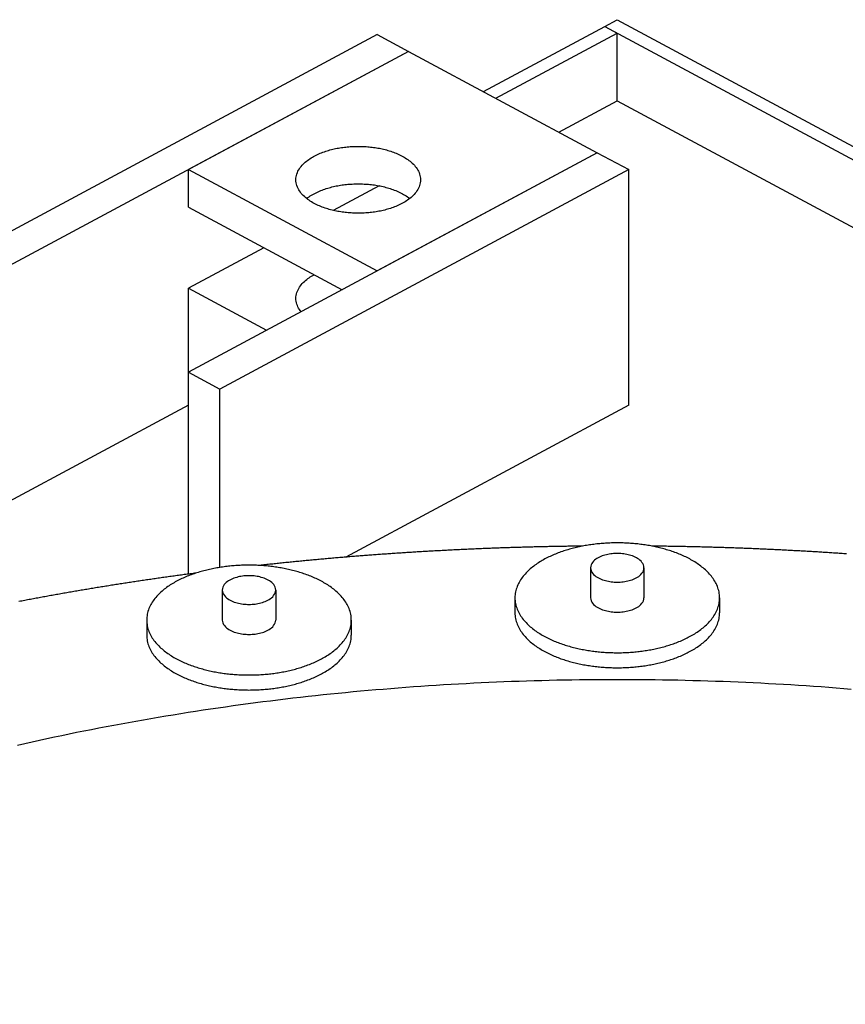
# Model space of a CAD drawing. Header units: millimetres. Extents: x 0 to 841, y 0 to 594.
# Tile 29 of 34: x 287 to 354, y 382 to 463. Entities that reach past the tile are written whole.
import ezdxf

# ---------------------------------------------------------------- set-up
doc = ezdxf.new("R2010")
doc.units = ezdxf.units.MM
doc.layers.add('FINA', color=7, linetype='CONTINUOUS', lineweight=25)

msp = doc.modelspace()

# ---------------------------------------------------------------- linework, layer by layer
at = {"layer": 'FINA'}
for points in [[(334.469, 462.013), (335.5, 462.567)], [(335.5, 462.567), (599.5, 320.827)], [(324.525, 456.674), (334.469, 462.013)], [(334.469, 462.013), (598.469, 320.273)], [(334.469, 462.013), (335.5, 461.46)], [(315.816, 461.35), (282.301, 443.356)], [(315.816, 461.35), (318.394, 459.966)], [(325.556, 456.121), (335.5, 461.46)], [(335.5, 455.923), (335.5, 461.46)], [(318.394, 459.966), (284.879, 441.971)], [(318.394, 459.966), (300.347, 450.276)], [(318.394, 459.966), (333.863, 451.661)], [(330.712, 453.352), (335.5, 455.923)], [(335.5, 455.923), (383.398, 430.207)], [(309.165, 449.446), (309.17, 449.566), (309.184, 449.685), (309.208, 449.803), (309.241, 449.918), (309.282, 450.031), (309.331, 450.14), (309.387, 450.246), (309.45, 450.349), (309.518, 450.448), (309.591, 450.543), (309.669, 450.634), (309.752, 450.722), (309.837, 450.805), (309.926, 450.886), (310.018, 450.963), (310.113, 451.037), (310.21, 451.108), (310.309, 451.175), (310.41, 451.24), (310.513, 451.302), (310.618, 451.361), (310.724, 451.417), (310.831, 451.471), (310.939, 451.523), (311.049, 451.572), (311.159, 451.619), (311.271, 451.664), (311.383, 451.706), (311.496, 451.747), (311.61, 451.785), (311.724, 451.821), (311.839, 451.856), (311.954, 451.888), (312.071, 451.919), (312.187, 451.948), (312.304, 451.975), (312.421, 452.001), (312.539, 452.024), (312.657, 452.046), (312.775, 452.066), (312.894, 452.085), (313.013, 452.102), (313.132, 452.118), (313.251, 452.131), (313.37, 452.144), (313.49, 452.154), (313.61, 452.164), (313.729, 452.171), (313.849, 452.177), (313.969, 452.182), (314.089, 452.185), (314.209, 452.186), (314.329, 452.186), (314.449, 452.185), (314.569, 452.182), (314.689, 452.177), (314.809, 452.171), (314.929, 452.164), (315.049, 452.154), (315.168, 452.144), (315.288, 452.131), (315.407, 452.118), (315.526, 452.102), (315.645, 452.085), (315.763, 452.066), (315.882, 452.046), (316, 452.024), (316.117, 452.001), (316.235, 451.975), (316.352, 451.948), (316.468, 451.919), (316.584, 451.888), (316.7, 451.856), (316.815, 451.821), (316.929, 451.785), (317.043, 451.747), (317.156, 451.706), (317.268, 451.664), (317.38, 451.619), (317.49, 451.572), (317.6, 451.523), (317.708, 451.471), (317.815, 451.417), (317.921, 451.361), (318.025, 451.302), (318.128, 451.24), (318.229, 451.175), (318.329, 451.108), (318.426, 451.037), (318.52, 450.963), (318.612, 450.886), (318.701, 450.805), (318.787, 450.722), (318.869, 450.634), (318.947, 450.543), (319.021, 450.448), (319.089, 450.349), (319.151, 450.246), (319.207, 450.14), (319.256, 450.031), (319.297, 449.918), (319.33, 449.803), (319.354, 449.685), (319.369, 449.566), (319.374, 449.446)], [(333.863, 451.661), (300.347, 433.666)], [(333.863, 451.661), (315.816, 441.971)], [(333.863, 451.661), (336.441, 450.276)], [(300.347, 447.201), (300.347, 450.276)], [(300.347, 450.276), (315.816, 441.971)], [(336.441, 450.276), (302.926, 432.282)], [(336.441, 430.959), (336.441, 450.276)], [(310.66, 447.508), (310.553, 447.567), (310.447, 447.629), (310.344, 447.694), (310.242, 447.762), (310.142, 447.833), (310.045, 447.907), (309.951, 447.985), (309.859, 448.066), (309.771, 448.151), (309.686, 448.239), (309.606, 448.332), (309.53, 448.428), (309.46, 448.528), (309.395, 448.632), (309.338, 448.739), (309.287, 448.851), (309.244, 448.965), (309.21, 449.083), (309.185, 449.202), (309.17, 449.324), (309.165, 449.446)], [(310.044, 447.908), (310.14, 447.981), (310.239, 448.052), (310.339, 448.119), (310.441, 448.183), (310.545, 448.244), (310.651, 448.303), (310.758, 448.359), (310.866, 448.413), (310.975, 448.464), (311.086, 448.512), (311.197, 448.559), (311.31, 448.603), (311.423, 448.645), (311.537, 448.685), (311.652, 448.723), (311.767, 448.759), (311.883, 448.793), (311.999, 448.825), (312.116, 448.855), (312.234, 448.883), (312.351, 448.91), (312.47, 448.935), (312.588, 448.958), (312.707, 448.979), (312.826, 448.999), (312.945, 449.017), (313.065, 449.033), (313.185, 449.048), (313.305, 449.061), (313.425, 449.073), (313.546, 449.083), (313.666, 449.091), (313.787, 449.098), (313.907, 449.104), (314.028, 449.107), (314.149, 449.11), (314.269, 449.111), (314.39, 449.11), (314.511, 449.107), (314.632, 449.104), (314.752, 449.098), (314.873, 449.091), (314.993, 449.083), (315.114, 449.073), (315.234, 449.061), (315.354, 449.048), (315.474, 449.033), (315.593, 449.017), (315.713, 448.999), (315.832, 448.979), (315.951, 448.958), (316.069, 448.935), (316.187, 448.91), (316.305, 448.883), (316.423, 448.855), (316.539, 448.825), (316.656, 448.793), (316.772, 448.759), (316.887, 448.723), (317.002, 448.685), (317.116, 448.645), (317.229, 448.603), (317.341, 448.559), (317.453, 448.512), (317.563, 448.464), (317.673, 448.413), (317.781, 448.359), (317.888, 448.303), (317.993, 448.244), (318.097, 448.183), (318.2, 448.119), (318.3, 448.052), (318.398, 447.981), (318.494, 447.908)], [(319.374, 449.446), (319.369, 449.325), (319.354, 449.205), (319.33, 449.087), (319.296, 448.971), (319.255, 448.857), (319.205, 448.747), (319.148, 448.64), (319.085, 448.537), (319.016, 448.438), (318.942, 448.343), (318.863, 448.251), (318.78, 448.163), (318.693, 448.079), (318.603, 447.998), (318.51, 447.921), (318.415, 447.847), (318.317, 447.776), (318.216, 447.708), (318.114, 447.643), (318.01, 447.582), (317.905, 447.522), (317.798, 447.466), (317.69, 447.412), (317.581, 447.36), (317.47, 447.311), (317.359, 447.264), (317.246, 447.22), (317.133, 447.177), (317.019, 447.137), (316.904, 447.099), (316.789, 447.063), (316.673, 447.028), (316.557, 446.996), (316.44, 446.965), (316.322, 446.937), (316.204, 446.91), (316.086, 446.885), (315.967, 446.862), (315.848, 446.84), (315.729, 446.82), (315.61, 446.802), (315.49, 446.785), (315.37, 446.77), (315.25, 446.756), (315.129, 446.745), (315.009, 446.734), (314.888, 446.726), (314.768, 446.719), (314.647, 446.713), (314.526, 446.709), (314.405, 446.706), (314.284, 446.705), (314.163, 446.706), (314.043, 446.708), (313.922, 446.712), (313.801, 446.717), (313.68, 446.724), (313.56, 446.732), (313.439, 446.742), (313.319, 446.753), (313.198, 446.766), (313.078, 446.781), (312.959, 446.797), (312.839, 446.815), (312.72, 446.835), (312.601, 446.856), (312.482, 446.879), (312.364, 446.904), (312.246, 446.93), (312.128, 446.958), (312.011, 446.988), (311.894, 447.02), (311.778, 447.054), (311.663, 447.09), (311.548, 447.127), (311.434, 447.167), (311.32, 447.209), (311.208, 447.253), (311.096, 447.299), (310.985, 447.348), (310.876, 447.399), (310.767, 447.452), (310.66, 447.508)], [(315.984, 448.951), (312.227, 446.934)], [(300.347, 447.201), (312.952, 440.433)], [(306.535, 443.878), (300.347, 440.556)], [(309.165, 439.726), (309.17, 439.848), (309.185, 439.969), (309.21, 440.089), (309.244, 440.207), (309.287, 440.321), (309.338, 440.433), (309.395, 440.54), (309.46, 440.644), (309.53, 440.744), (309.606, 440.84), (309.686, 440.933), (309.771, 441.021), (309.859, 441.106), (309.951, 441.187), (310.045, 441.264), (310.142, 441.339), (310.242, 441.41), (310.344, 441.478), (310.447, 441.543), (310.553, 441.605), (310.66, 441.664)], [(300.347, 433.666), (300.347, 440.556)], [(300.347, 440.556), (306.764, 437.111)], [(309.591, 438.629), (309.518, 438.724), (309.45, 438.823), (309.387, 438.926), (309.331, 439.032), (309.282, 439.141), (309.241, 439.254), (309.208, 439.369), (309.184, 439.487), (309.17, 439.606), (309.165, 439.726)], [(300.347, 417.121), (300.347, 433.666)], [(300.347, 433.666), (302.926, 432.282)], [(302.926, 417.668), (302.926, 432.282)], [(300.347, 430.959), (284.879, 422.654)], [(336.441, 430.959), (313.26, 418.514)], [(332.658, 419.415), (332.538, 419.413), (332.418, 419.412), (332.298, 419.411), (332.178, 419.409), (332.058, 419.408), (331.937, 419.406), (331.817, 419.404), (331.697, 419.403), (331.577, 419.401), (331.457, 419.399), (331.337, 419.397), (331.217, 419.396), (331.097, 419.394), (330.977, 419.392), (330.857, 419.39), (330.737, 419.388), (330.617, 419.385), (330.497, 419.383), (330.377, 419.381), (330.257, 419.379), (330.137, 419.376), (330.017, 419.374), (329.897, 419.372), (329.777, 419.369), (329.657, 419.367), (329.537, 419.364), (329.417, 419.361), (329.297, 419.359), (329.177, 419.356), (329.057, 419.353), (328.937, 419.35), (328.817, 419.347), (328.697, 419.344), (328.577, 419.341), (328.457, 419.338), (328.337, 419.335), (328.217, 419.332), (328.097, 419.328), (327.977, 419.325), (327.857, 419.322), (327.737, 419.318), (327.617, 419.315), (327.497, 419.311), (327.377, 419.308), (327.257, 419.304), (327.137, 419.301), (327.017, 419.297), (326.897, 419.293), (326.777, 419.289), (326.657, 419.285), (326.537, 419.281), (326.417, 419.277), (326.297, 419.273), (326.177, 419.269), (326.057, 419.265), (325.937, 419.261), (325.817, 419.257), (325.697, 419.252), (325.577, 419.248), (325.457, 419.244), (325.337, 419.239), (325.217, 419.235), (325.097, 419.23), (324.977, 419.225), (324.857, 419.221), (324.737, 419.216), (324.617, 419.211), (324.497, 419.206), (324.377, 419.201), (324.257, 419.196), (324.137, 419.191), (324.017, 419.186), (323.898, 419.181), (323.778, 419.176), (323.658, 419.171), (323.538, 419.166), (323.418, 419.16), (323.298, 419.155), (323.178, 419.149), (323.058, 419.144), (322.938, 419.138), (322.818, 419.133), (322.698, 419.127), (322.578, 419.121), (322.458, 419.116), (322.338, 419.11), (322.219, 419.104), (322.099, 419.098), (321.979, 419.092), (321.859, 419.086), (321.739, 419.08), (321.619, 419.074), (321.499, 419.068), (321.379, 419.061), (321.259, 419.055), (321.14, 419.049), (321.02, 419.042), (320.9, 419.036), (320.78, 419.03), (320.66, 419.023), (320.54, 419.016), (320.42, 419.01), (320.3, 419.003), (320.181, 418.996), (320.061, 418.989), (319.941, 418.982), (319.821, 418.976), (319.701, 418.969), (319.581, 418.962), (319.461, 418.954), (319.342, 418.947), (319.222, 418.94), (319.102, 418.933), (318.982, 418.926), (318.862, 418.918), (318.742, 418.911), (318.623, 418.903), (318.503, 418.896), (318.383, 418.888), (318.263, 418.881), (318.143, 418.873), (318.024, 418.865), (317.904, 418.857), (317.784, 418.85), (317.664, 418.842), (317.544, 418.834), (317.425, 418.826), (317.305, 418.818), (317.185, 418.809), (317.065, 418.801), (316.946, 418.793), (316.826, 418.785), (316.706, 418.777), (316.586, 418.768), (316.467, 418.76), (316.347, 418.751), (316.227, 418.743), (316.107, 418.734), (315.988, 418.725), (315.868, 418.717), (315.748, 418.708), (315.628, 418.699), (315.509, 418.69), (315.389, 418.681), (315.269, 418.672), (315.149, 418.663), (315.03, 418.654), (314.91, 418.645), (314.79, 418.636), (314.671, 418.627), (314.551, 418.617), (314.431, 418.608), (314.312, 418.599), (314.192, 418.589), (314.072, 418.58), (313.953, 418.57), (313.833, 418.56), (313.713, 418.551), (313.594, 418.541), (313.474, 418.531), (313.354, 418.521), (313.235, 418.511), (313.115, 418.502), (312.995, 418.492), (312.876, 418.481), (312.756, 418.471), (312.637, 418.461), (312.517, 418.451), (312.397, 418.441), (312.278, 418.43), (312.158, 418.42), (312.039, 418.41), (311.919, 418.399), (311.799, 418.389), (311.68, 418.378), (311.56, 418.367), (311.441, 418.357), (311.321, 418.346), (311.201, 418.335), (311.082, 418.324), (310.962, 418.313), (310.843, 418.302), (310.723, 418.291), (310.604, 418.28), (310.484, 418.269), (310.365, 418.258), (310.245, 418.246), (310.126, 418.235), (310.006, 418.224), (309.887, 418.212), (309.767, 418.201), (309.648, 418.189), (309.528, 418.178), (309.409, 418.166), (309.289, 418.154), (309.17, 418.143), (309.05, 418.131), (308.931, 418.119), (308.811, 418.107), (308.692, 418.095), (308.572, 418.083), (308.453, 418.071), (308.334, 418.059), (308.214, 418.047), (308.095, 418.035), (307.975, 418.022), (307.856, 418.01), (307.736, 417.997), (307.617, 417.985), (307.498, 417.972), (307.378, 417.96), (307.259, 417.947), (307.139, 417.935), (307.02, 417.922), (306.901, 417.909), (306.781, 417.896), (306.662, 417.883), (306.543, 417.87), (306.423, 417.857), (306.304, 417.844), (306.185, 417.831)], [(343.886, 415.179), (343.883, 415.299), (343.874, 415.419), (343.859, 415.539), (343.838, 415.657), (343.812, 415.775), (343.78, 415.891), (343.743, 416.005), (343.701, 416.118), (343.654, 416.229), (343.603, 416.338), (343.548, 416.445), (343.488, 416.549), (343.424, 416.651), (343.357, 416.752), (343.287, 416.849), (343.214, 416.945), (343.138, 417.038), (343.059, 417.129), (342.977, 417.217), (342.893, 417.304), (342.807, 417.388), (342.719, 417.47), (342.629, 417.55), (342.537, 417.627), (342.443, 417.703), (342.348, 417.777), (342.252, 417.849), (342.154, 417.919), (342.055, 417.987), (341.954, 418.053), (341.852, 418.118), (341.75, 418.181), (341.646, 418.242), (341.541, 418.301), (341.436, 418.359), (341.329, 418.415), (341.222, 418.47), (341.114, 418.523), (341.005, 418.575), (340.896, 418.625), (340.786, 418.674), (340.675, 418.721), (340.564, 418.767), (340.452, 418.812), (340.34, 418.855), (340.227, 418.898), (340.114, 418.938), (340, 418.978), (339.886, 419.016), (339.771, 419.053), (339.656, 419.089), (339.541, 419.124), (339.426, 419.157), (339.31, 419.19), (339.193, 419.221), (339.077, 419.251), (338.96, 419.28), (338.843, 419.308), (338.725, 419.335), (338.608, 419.36), (338.49, 419.385), (338.372, 419.409), (338.254, 419.431), (338.135, 419.453), (338.017, 419.473), (337.898, 419.493), (337.779, 419.512), (337.66, 419.529), (337.541, 419.546), (337.421, 419.561), (337.302, 419.576), (337.182, 419.589), (337.062, 419.602), (336.943, 419.614), (336.823, 419.625), (336.703, 419.634), (336.583, 419.643), (336.462, 419.651), (336.342, 419.658), (336.222, 419.664), (336.102, 419.669), (335.981, 419.674), (335.861, 419.677), (335.741, 419.679), (335.62, 419.681), (335.5, 419.681), (335.38, 419.681), (335.259, 419.679), (335.139, 419.677), (335.019, 419.674), (334.898, 419.669), (334.778, 419.664), (334.658, 419.658), (334.538, 419.651), (334.417, 419.643), (334.297, 419.634), (334.177, 419.625), (334.057, 419.614), (333.938, 419.602), (333.818, 419.589), (333.698, 419.576), (333.579, 419.561), (333.459, 419.546), (333.34, 419.529), (333.221, 419.512), (333.102, 419.493), (332.983, 419.473), (332.865, 419.453), (332.746, 419.431), (332.628, 419.409), (332.51, 419.385), (332.392, 419.36), (332.275, 419.335), (332.157, 419.308), (332.04, 419.28), (331.923, 419.251), (331.807, 419.221), (331.69, 419.19), (331.574, 419.157), (331.459, 419.124), (331.344, 419.089), (331.229, 419.053), (331.114, 419.016), (331, 418.978), (330.886, 418.938), (330.773, 418.898), (330.66, 418.855), (330.548, 418.812), (330.436, 418.767), (330.325, 418.721), (330.214, 418.674), (330.104, 418.625), (329.995, 418.575), (329.886, 418.523), (329.778, 418.47), (329.671, 418.415), (329.564, 418.359), (329.459, 418.301), (329.354, 418.242), (329.25, 418.181), (329.148, 418.118), (329.046, 418.053), (328.945, 417.987), (328.846, 417.919), (328.748, 417.849), (328.652, 417.777), (328.557, 417.703), (328.463, 417.627), (328.371, 417.55), (328.281, 417.47), (328.193, 417.388), (328.107, 417.304), (328.023, 417.217), (327.941, 417.129), (327.862, 417.038), (327.786, 416.945), (327.713, 416.849), (327.643, 416.752), (327.576, 416.651), (327.512, 416.549), (327.452, 416.445), (327.397, 416.338), (327.346, 416.229), (327.299, 416.118), (327.257, 416.005), (327.22, 415.891), (327.188, 415.775), (327.162, 415.657), (327.141, 415.539), (327.126, 415.419), (327.117, 415.299), (327.114, 415.179)], [(354.294, 418.777), (354.174, 418.785), (354.054, 418.793), (353.935, 418.801), (353.815, 418.809), (353.695, 418.818), (353.575, 418.826), (353.456, 418.834), (353.336, 418.842), (353.216, 418.85), (353.096, 418.857), (352.976, 418.865), (352.857, 418.873), (352.737, 418.881), (352.617, 418.888), (352.497, 418.896), (352.377, 418.903), (352.258, 418.911), (352.138, 418.918), (352.018, 418.926), (351.898, 418.933), (351.778, 418.94), (351.658, 418.947), (351.539, 418.954), (351.419, 418.962), (351.299, 418.969), (351.179, 418.976), (351.059, 418.982), (350.939, 418.989), (350.819, 418.996), (350.7, 419.003), (350.58, 419.01), (350.46, 419.016), (350.34, 419.023), (350.22, 419.03), (350.1, 419.036), (349.98, 419.042), (349.86, 419.049), (349.741, 419.055), (349.621, 419.061), (349.501, 419.068), (349.381, 419.074), (349.261, 419.08), (349.141, 419.086), (349.021, 419.092), (348.901, 419.098), (348.781, 419.104), (348.662, 419.11), (348.542, 419.116), (348.422, 419.121), (348.302, 419.127), (348.182, 419.133), (348.062, 419.138), (347.942, 419.144), (347.822, 419.149), (347.702, 419.155), (347.582, 419.16), (347.462, 419.166), (347.342, 419.171), (347.222, 419.176), (347.102, 419.181), (346.983, 419.186), (346.863, 419.191), (346.743, 419.196), (346.623, 419.201), (346.503, 419.206), (346.383, 419.211), (346.263, 419.216), (346.143, 419.221), (346.023, 419.225), (345.903, 419.23), (345.783, 419.235), (345.663, 419.239), (345.543, 419.244), (345.423, 419.248), (345.303, 419.252), (345.183, 419.257), (345.063, 419.261), (344.943, 419.265), (344.823, 419.269), (344.703, 419.273), (344.583, 419.277), (344.463, 419.281), (344.343, 419.285), (344.223, 419.289), (344.103, 419.293), (343.983, 419.297), (343.863, 419.301), (343.743, 419.304), (343.623, 419.308), (343.503, 419.311), (343.383, 419.315), (343.263, 419.318), (343.143, 419.322), (343.023, 419.325), (342.903, 419.328), (342.783, 419.332), (342.663, 419.335), (342.543, 419.338), (342.423, 419.341), (342.303, 419.344), (342.183, 419.347), (342.063, 419.35), (341.943, 419.353), (341.823, 419.356), (341.703, 419.359), (341.583, 419.361), (341.463, 419.364), (341.343, 419.367), (341.223, 419.369), (341.103, 419.372), (340.983, 419.374), (340.863, 419.376), (340.743, 419.379), (340.623, 419.381), (340.503, 419.383), (340.383, 419.385), (340.263, 419.388), (340.143, 419.39), (340.023, 419.392), (339.903, 419.394), (339.783, 419.396), (339.663, 419.397), (339.543, 419.399), (339.423, 419.401), (339.303, 419.403), (339.183, 419.404), (339.063, 419.406), (338.942, 419.408), (338.822, 419.409), (338.702, 419.411), (338.582, 419.412), (338.462, 419.413), (338.342, 419.415)], [(337.688, 417.639), (337.676, 417.759), (337.644, 417.874), (337.592, 417.982), (337.526, 418.083), (337.448, 418.174), (337.361, 418.257), (337.268, 418.332), (337.168, 418.399), (337.065, 418.46), (336.958, 418.515), (336.849, 418.564), (336.737, 418.608), (336.624, 418.647), (336.509, 418.682), (336.392, 418.712), (336.275, 418.738), (336.157, 418.76), (336.039, 418.778), (335.919, 418.792), (335.8, 418.803), (335.68, 418.81), (335.56, 418.814), (335.44, 418.814), (335.32, 418.81), (335.2, 418.803), (335.081, 418.792), (334.961, 418.778), (334.843, 418.76), (334.725, 418.738), (334.608, 418.712), (334.491, 418.682), (334.376, 418.647), (334.263, 418.608), (334.151, 418.564), (334.042, 418.515), (333.935, 418.46), (333.832, 418.399), (333.732, 418.332), (333.639, 418.257), (333.552, 418.174), (333.474, 418.083), (333.408, 417.982), (333.356, 417.874), (333.324, 417.759), (333.312, 417.639)], [(313.705, 413.353), (313.702, 413.473), (313.693, 413.593), (313.678, 413.713), (313.657, 413.831), (313.631, 413.949), (313.599, 414.065), (313.562, 414.179), (313.52, 414.292), (313.474, 414.403), (313.422, 414.512), (313.367, 414.619), (313.307, 414.723), (313.244, 414.826), (313.177, 414.926), (313.106, 415.024), (313.033, 415.119), (312.957, 415.212), (312.878, 415.303), (312.796, 415.391), (312.712, 415.478), (312.626, 415.562), (312.538, 415.644), (312.448, 415.724), (312.356, 415.802), (312.263, 415.878), (312.167, 415.951), (312.071, 416.023), (311.973, 416.093), (311.874, 416.161), (311.773, 416.228), (311.671, 416.292), (311.569, 416.355), (311.465, 416.416), (311.36, 416.475), (311.255, 416.533), (311.148, 416.59), (311.041, 416.644), (310.933, 416.697), (310.824, 416.749), (310.715, 416.799), (310.605, 416.848), (310.494, 416.896), (310.383, 416.942), (310.271, 416.986), (310.159, 417.03), (310.046, 417.072), (309.933, 417.113), (309.819, 417.152), (309.705, 417.19), (309.59, 417.227), (309.476, 417.263), (309.36, 417.298), (309.245, 417.331), (309.129, 417.364), (309.012, 417.395), (308.896, 417.425), (308.779, 417.454), (308.662, 417.482), (308.545, 417.509), (308.427, 417.535), (308.309, 417.559), (308.191, 417.583), (308.073, 417.606), (307.954, 417.627), (307.836, 417.648), (307.717, 417.667), (307.598, 417.686), (307.479, 417.703), (307.36, 417.72), (307.24, 417.735), (307.121, 417.75), (307.001, 417.764), (306.881, 417.776), (306.762, 417.788), (306.642, 417.799), (306.522, 417.809), (306.402, 417.818), (306.282, 417.825), (306.161, 417.832), (306.041, 417.839), (305.921, 417.844), (305.801, 417.848), (305.68, 417.851), (305.56, 417.853), (305.439, 417.855), (305.319, 417.855), (305.199, 417.855), (305.078, 417.853), (304.958, 417.851), (304.838, 417.848), (304.717, 417.844), (304.597, 417.839), (304.477, 417.832), (304.357, 417.825), (304.236, 417.818), (304.116, 417.809), (303.996, 417.799), (303.876, 417.788), (303.757, 417.776), (303.637, 417.764), (303.517, 417.75), (303.398, 417.735), (303.278, 417.72), (303.159, 417.703), (303.04, 417.686), (302.921, 417.667), (302.802, 417.648), (302.684, 417.627), (302.565, 417.606), (302.447, 417.583), (302.329, 417.559), (302.211, 417.535), (302.094, 417.509), (301.976, 417.482), (301.859, 417.454), (301.742, 417.425), (301.626, 417.395), (301.509, 417.364), (301.393, 417.331), (301.278, 417.298), (301.163, 417.263), (301.048, 417.227), (300.933, 417.19), (300.819, 417.152), (300.705, 417.113), (300.592, 417.072), (300.479, 417.03), (300.367, 416.986), (300.255, 416.942), (300.144, 416.896), (300.033, 416.848), (299.923, 416.799), (299.814, 416.749), (299.705, 416.697), (299.597, 416.644), (299.49, 416.59), (299.383, 416.533), (299.278, 416.475), (299.173, 416.416), (299.069, 416.355), (298.967, 416.292), (298.865, 416.228), (298.765, 416.161), (298.665, 416.093), (298.567, 416.023), (298.471, 415.951), (298.376, 415.878), (298.282, 415.802), (298.19, 415.724), (298.1, 415.644), (298.012, 415.562), (297.926, 415.478), (297.842, 415.391), (297.761, 415.303), (297.682, 415.212), (297.605, 415.119), (297.532, 415.024), (297.462, 414.926), (297.395, 414.826), (297.331, 414.723), (297.272, 414.619), (297.216, 414.512), (297.165, 414.403), (297.118, 414.292), (297.076, 414.179), (297.039, 414.065), (297.007, 413.949), (296.981, 413.831), (296.96, 413.713), (296.945, 413.593), (296.936, 413.473), (296.933, 413.353)], [(333.312, 417.639), (333.324, 417.517), (333.359, 417.4), (333.412, 417.289), (333.481, 417.187), (333.562, 417.095), (333.652, 417.011), (333.749, 416.936), (333.851, 416.868), (333.957, 416.807), (334.067, 416.752), (334.18, 416.703), (334.295, 416.659), (334.412, 416.621), (334.53, 416.587), (334.649, 416.557), (334.769, 416.532), (334.89, 416.511), (335.012, 416.495), (335.134, 416.481), (335.257, 416.472), (335.38, 416.467), (335.502, 416.465), (335.625, 416.467), (335.748, 416.473), (335.871, 416.482), (335.993, 416.495), (336.114, 416.512), (336.235, 416.533), (336.356, 416.559), (336.475, 416.588), (336.593, 416.622), (336.71, 416.661), (336.824, 416.705), (336.937, 416.754), (337.047, 416.809)], [(333.312, 417.639), (333.312, 415.179)], [(337.047, 416.809), (337.153, 416.87), (337.255, 416.938), (337.351, 417.013), (337.44, 417.097), (337.52, 417.189), (337.589, 417.29), (337.642, 417.401), (337.676, 417.518), (337.688, 417.639)], [(337.688, 417.639), (337.688, 415.179)], [(300.973, 417.203), (300.854, 417.188), (300.734, 417.172), (300.615, 417.156), (300.495, 417.14), (300.376, 417.125), (300.257, 417.109), (300.137, 417.093), (300.018, 417.077), (299.899, 417.061), (299.779, 417.044), (299.66, 417.028), (299.54, 417.012), (299.421, 416.996), (299.302, 416.979), (299.182, 416.963), (299.063, 416.946), (298.944, 416.93), (298.825, 416.913), (298.705, 416.896), (298.586, 416.88), (298.467, 416.863), (298.347, 416.846), (298.228, 416.829), (298.109, 416.812), (297.99, 416.795), (297.871, 416.778), (297.751, 416.761), (297.632, 416.744), (297.513, 416.727), (297.394, 416.709), (297.274, 416.692), (297.155, 416.675), (297.036, 416.657), (296.917, 416.64), (296.798, 416.622), (296.679, 416.604), (296.56, 416.587), (296.44, 416.569), (296.321, 416.551), (296.202, 416.533), (296.083, 416.515), (295.964, 416.497), (295.845, 416.479), (295.726, 416.461), (295.607, 416.443), (295.488, 416.425), (295.369, 416.407), (295.25, 416.388), (295.13, 416.37), (295.011, 416.351), (294.892, 416.333), (294.773, 416.314), (294.654, 416.296), (294.535, 416.277), (294.416, 416.258), (294.297, 416.24), (294.179, 416.221), (294.06, 416.202), (293.941, 416.183), (293.822, 416.164), (293.703, 416.145), (293.584, 416.126), (293.465, 416.106), (293.346, 416.087), (293.227, 416.068), (293.108, 416.049), (292.989, 416.029), (292.871, 416.01), (292.752, 415.99), (292.633, 415.971), (292.514, 415.951), (292.395, 415.931), (292.276, 415.911), (292.158, 415.892), (292.039, 415.872), (291.92, 415.852), (291.801, 415.832), (291.682, 415.812), (291.564, 415.792), (291.445, 415.771), (291.326, 415.751), (291.207, 415.731), (291.089, 415.711), (290.97, 415.69), (290.851, 415.67), (290.733, 415.649), (290.614, 415.629), (290.495, 415.608), (290.377, 415.587), (290.258, 415.567), (290.139, 415.546), (290.021, 415.525), (289.902, 415.504), (289.784, 415.483), (289.665, 415.462), (289.546, 415.441), (289.428, 415.42), (289.309, 415.398), (289.191, 415.377), (289.072, 415.356), (288.954, 415.334), (288.835, 415.313), (288.717, 415.291), (288.598, 415.27), (288.48, 415.248), (288.361, 415.226), (288.243, 415.205), (288.124, 415.183), (288.006, 415.161), (287.887, 415.139), (287.769, 415.117), (287.65, 415.095), (287.532, 415.073), (287.414, 415.051), (287.295, 415.029), (287.177, 415.006), (287.059, 414.984), (286.94, 414.961), (286.822, 414.939), (286.704, 414.916), (286.585, 414.894), (286.467, 414.871)], [(307.507, 415.814), (307.495, 415.933), (307.463, 416.048), (307.411, 416.157), (307.345, 416.257), (307.267, 416.348), (307.18, 416.431), (307.087, 416.506), (306.987, 416.573), (306.884, 416.634), (306.777, 416.689), (306.668, 416.738), (306.556, 416.782), (306.443, 416.821), (306.328, 416.856), (306.211, 416.886), (306.094, 416.912), (305.976, 416.934), (305.858, 416.952), (305.738, 416.966), (305.619, 416.977), (305.499, 416.984), (305.379, 416.988), (305.259, 416.988), (305.139, 416.984), (305.019, 416.977), (304.9, 416.966), (304.781, 416.952), (304.662, 416.934), (304.544, 416.912), (304.427, 416.886), (304.31, 416.856), (304.195, 416.821), (304.082, 416.782), (303.97, 416.738), (303.861, 416.689), (303.754, 416.634), (303.651, 416.573), (303.552, 416.506), (303.458, 416.431), (303.371, 416.348), (303.293, 416.257), (303.227, 416.157), (303.176, 416.048), (303.143, 415.933), (303.131, 415.814)], [(303.131, 415.814), (303.143, 415.692), (303.178, 415.574), (303.231, 415.463), (303.3, 415.362), (303.381, 415.269), (303.471, 415.185), (303.568, 415.11), (303.67, 415.042), (303.777, 414.981), (303.886, 414.926), (303.999, 414.877), (304.114, 414.833), (304.231, 414.795), (304.349, 414.761), (304.468, 414.732), (304.588, 414.707), (304.709, 414.686), (304.831, 414.669), (304.953, 414.656), (305.076, 414.646), (305.199, 414.641), (305.322, 414.639), (305.444, 414.641), (305.567, 414.647), (305.69, 414.656), (305.812, 414.669), (305.933, 414.686), (306.055, 414.708), (306.175, 414.733), (306.294, 414.762), (306.412, 414.796), (306.529, 414.835), (306.644, 414.879), (306.756, 414.928), (306.866, 414.983)], [(303.131, 415.814), (303.131, 413.353)], [(306.866, 414.983), (306.972, 415.044), (307.074, 415.112), (307.17, 415.188), (307.259, 415.271), (307.339, 415.363), (307.408, 415.465), (307.461, 415.575), (307.495, 415.692), (307.507, 415.814)], [(307.507, 415.814), (307.507, 413.353)], [(327.114, 415.179), (327.117, 415.058), (327.126, 414.938), (327.141, 414.819), (327.162, 414.7), (327.188, 414.583), (327.22, 414.467), (327.257, 414.352), (327.299, 414.24), (327.345, 414.129), (327.397, 414.02), (327.452, 413.913), (327.512, 413.809), (327.575, 413.706), (327.642, 413.606), (327.712, 413.509), (327.786, 413.413), (327.862, 413.32), (327.941, 413.229), (328.022, 413.141), (328.106, 413.054), (328.192, 412.97), (328.28, 412.888), (328.37, 412.808), (328.462, 412.731), (328.556, 412.655), (328.651, 412.581), (328.747, 412.509), (328.845, 412.439), (328.944, 412.371), (329.045, 412.305), (329.146, 412.24), (329.249, 412.178), (329.353, 412.116), (329.457, 412.057), (329.563, 411.999), (329.669, 411.943), (329.776, 411.888), (329.884, 411.835), (329.993, 411.783), (330.102, 411.733), (330.212, 411.684), (330.323, 411.637), (330.434, 411.591), (330.546, 411.546), (330.658, 411.503), (330.771, 411.461), (330.884, 411.42), (330.998, 411.38), (331.112, 411.342), (331.226, 411.305), (331.341, 411.269), (331.456, 411.234), (331.572, 411.201), (331.688, 411.168), (331.804, 411.137), (331.92, 411.107), (332.037, 411.078), (332.154, 411.05), (332.272, 411.023), (332.389, 410.998), (332.507, 410.973), (332.625, 410.949), (332.743, 410.927), (332.862, 410.905), (332.98, 410.884), (333.099, 410.865), (333.218, 410.846), (333.337, 410.829), (333.456, 410.812), (333.575, 410.797), (333.695, 410.782), (333.814, 410.768), (333.934, 410.756), (334.054, 410.744), (334.174, 410.733), (334.294, 410.723), (334.414, 410.714), (334.534, 410.706), (334.654, 410.699), (334.774, 410.693), (334.894, 410.688), (335.014, 410.684), (335.135, 410.681), (335.255, 410.678), (335.375, 410.677), (335.496, 410.676), (335.616, 410.677), (335.736, 410.678), (335.857, 410.68), (335.977, 410.684), (336.097, 410.688), (336.217, 410.693), (336.338, 410.699), (336.458, 410.706), (336.578, 410.714), (336.698, 410.723), (336.818, 410.732), (336.938, 410.743), (337.057, 410.755), (337.177, 410.767), (337.297, 410.781), (337.416, 410.795), (337.535, 410.811), (337.655, 410.828), (337.774, 410.845), (337.893, 410.864), (338.011, 410.883), (338.13, 410.904), (338.248, 410.925), (338.367, 410.948), (338.485, 410.971), (338.602, 410.996), (338.72, 411.021), (338.837, 411.048), (338.954, 411.076), (339.071, 411.105), (339.188, 411.135), (339.304, 411.166), (339.42, 411.199), (339.535, 411.232), (339.651, 411.267), (339.766, 411.302), (339.88, 411.339), (339.994, 411.378), (340.108, 411.417), (340.221, 411.458), (340.334, 411.5), (340.446, 411.543), (340.558, 411.588), (340.669, 411.633), (340.78, 411.681), (340.89, 411.73), (340.999, 411.78), (341.108, 411.831), (341.216, 411.884), (341.323, 411.939), (341.43, 411.995)], [(327.114, 415.179), (327.114, 413.948)], [(333.312, 415.179), (333.324, 415.057), (333.359, 414.939), (333.412, 414.828), (333.481, 414.727), (333.562, 414.634), (333.652, 414.55), (333.749, 414.475), (333.851, 414.407), (333.957, 414.346), (334.067, 414.291), (334.18, 414.242), (334.295, 414.198), (334.412, 414.16), (334.53, 414.126), (334.649, 414.097), (334.769, 414.072), (334.89, 414.051), (335.012, 414.034), (335.134, 414.021), (335.257, 414.011), (335.38, 414.006), (335.502, 414.004), (335.625, 414.006), (335.748, 414.012), (335.871, 414.021), (335.993, 414.034), (336.114, 414.051), (336.235, 414.073), (336.356, 414.098), (336.475, 414.127), (336.593, 414.161), (336.71, 414.2), (336.824, 414.244), (336.937, 414.293), (337.047, 414.348)], [(337.047, 414.348), (337.153, 414.409), (337.255, 414.477), (337.351, 414.553), (337.44, 414.636), (337.52, 414.728), (337.589, 414.83), (337.642, 414.94), (337.676, 415.057), (337.688, 415.179)], [(341.43, 411.995), (341.535, 412.053), (341.64, 412.112), (341.744, 412.173), (341.847, 412.236), (341.949, 412.301), (342.05, 412.367), (342.149, 412.435), (342.248, 412.505), (342.344, 412.577), (342.44, 412.651), (342.533, 412.727), (342.625, 412.805), (342.716, 412.885), (342.804, 412.967), (342.89, 413.051), (342.974, 413.137), (343.056, 413.226), (343.135, 413.317), (343.212, 413.41), (343.285, 413.506), (343.356, 413.604), (343.423, 413.704), (343.487, 413.806), (343.547, 413.911), (343.602, 414.018), (343.654, 414.127), (343.701, 414.238), (343.743, 414.351), (343.78, 414.466), (343.812, 414.582), (343.838, 414.699), (343.859, 414.818), (343.874, 414.938), (343.883, 415.058), (343.886, 415.179)], [(343.886, 415.179), (343.886, 413.948)], [(296.933, 413.353), (296.936, 413.233), (296.945, 413.113), (296.96, 412.993), (296.981, 412.875), (297.007, 412.757), (297.039, 412.641), (297.076, 412.527), (297.118, 412.414), (297.164, 412.303), (297.216, 412.194), (297.271, 412.087), (297.331, 411.983), (297.394, 411.881), (297.461, 411.781), (297.531, 411.683), (297.605, 411.588), (297.681, 411.494), (297.76, 411.404), (297.841, 411.315), (297.925, 411.229), (298.011, 411.145), (298.099, 411.063), (298.189, 410.983), (298.281, 410.905), (298.375, 410.829), (298.47, 410.755), (298.566, 410.683), (298.664, 410.614), (298.763, 410.545), (298.864, 410.479), (298.965, 410.415), (299.068, 410.352), (299.172, 410.291), (299.276, 410.231), (299.382, 410.173), (299.488, 410.117), (299.595, 410.062), (299.703, 410.009), (299.812, 409.958), (299.921, 409.907), (300.031, 409.858), (300.142, 409.811), (300.253, 409.765), (300.365, 409.72), (300.477, 409.677), (300.59, 409.635), (300.703, 409.594), (300.817, 409.555), (300.931, 409.516), (301.045, 409.479), (301.16, 409.443), (301.275, 409.409), (301.391, 409.375), (301.507, 409.343), (301.623, 409.312), (301.74, 409.281), (301.856, 409.252), (301.973, 409.224), (302.091, 409.198), (302.208, 409.172), (302.326, 409.147), (302.444, 409.123), (302.562, 409.101), (302.681, 409.079), (302.799, 409.059), (302.918, 409.039), (303.037, 409.021), (303.156, 409.003), (303.275, 408.986), (303.394, 408.971), (303.514, 408.956), (303.633, 408.943), (303.753, 408.93), (303.873, 408.918), (303.993, 408.907), (304.113, 408.897), (304.233, 408.889), (304.353, 408.881), (304.473, 408.874), (304.593, 408.868), (304.713, 408.862), (304.833, 408.858), (304.954, 408.855), (305.074, 408.853), (305.194, 408.851), (305.315, 408.851), (305.435, 408.851), (305.555, 408.852), (305.676, 408.855), (305.796, 408.858), (305.916, 408.862), (306.037, 408.867), (306.157, 408.873), (306.277, 408.88), (306.397, 408.888), (306.517, 408.897), (306.637, 408.907), (306.757, 408.917), (306.877, 408.929), (306.996, 408.942), (307.116, 408.955), (307.235, 408.97), (307.355, 408.985), (307.474, 409.002), (307.593, 409.019), (307.712, 409.038), (307.83, 409.057), (307.949, 409.078), (308.067, 409.099), (308.186, 409.122), (308.304, 409.145), (308.421, 409.17), (308.539, 409.196), (308.656, 409.223), (308.773, 409.25), (308.89, 409.279), (309.007, 409.309), (309.123, 409.34), (309.239, 409.373), (309.355, 409.406), (309.47, 409.441), (309.585, 409.477), (309.699, 409.514), (309.813, 409.552), (309.927, 409.591), (310.04, 409.632), (310.153, 409.674), (310.265, 409.717), (310.377, 409.762), (310.488, 409.808), (310.599, 409.855), (310.709, 409.904), (310.818, 409.954), (310.927, 410.006), (311.035, 410.059), (311.142, 410.113), (311.249, 410.169)], [(296.933, 413.353), (296.933, 412.123)], [(303.131, 413.353), (303.143, 413.231), (303.178, 413.113), (303.231, 413.003), (303.3, 412.901), (303.381, 412.808), (303.471, 412.725), (303.568, 412.649), (303.67, 412.581), (303.777, 412.52), (303.886, 412.465), (303.999, 412.416), (304.114, 412.373), (304.231, 412.334), (304.349, 412.3), (304.468, 412.271), (304.588, 412.246), (304.709, 412.225), (304.831, 412.208), (304.953, 412.195), (305.076, 412.186), (305.199, 412.18), (305.322, 412.178), (305.444, 412.18), (305.567, 412.186), (305.69, 412.195), (305.812, 412.209), (305.933, 412.226), (306.055, 412.247), (306.175, 412.272), (306.294, 412.302), (306.412, 412.336), (306.529, 412.374), (306.644, 412.418), (306.756, 412.467), (306.866, 412.522)], [(306.866, 412.522), (306.972, 412.584), (307.074, 412.651), (307.17, 412.727), (307.259, 412.81), (307.339, 412.903), (307.408, 413.004), (307.461, 413.114), (307.495, 413.231), (307.507, 413.353)], [(311.249, 410.169), (311.355, 410.227), (311.459, 410.287), (311.563, 410.348), (311.666, 410.411), (311.768, 410.475), (311.869, 410.541), (311.968, 410.61), (312.067, 410.68), (312.163, 410.751), (312.259, 410.825), (312.352, 410.901), (312.445, 410.979), (312.535, 411.059), (312.623, 411.141), (312.709, 411.225), (312.794, 411.312), (312.875, 411.4), (312.954, 411.491), (313.031, 411.584), (313.105, 411.68), (313.175, 411.778), (313.242, 411.878), (313.306, 411.98), (313.366, 412.085), (313.421, 412.192), (313.473, 412.301), (313.52, 412.412), (313.562, 412.525), (313.599, 412.64), (313.631, 412.756), (313.657, 412.874), (313.678, 412.993), (313.693, 413.112), (313.702, 413.232), (313.705, 413.353)], [(313.705, 413.353), (313.705, 412.123)], [(327.114, 413.948), (327.117, 413.828), (327.126, 413.708), (327.141, 413.589), (327.162, 413.47), (327.188, 413.353), (327.22, 413.237), (327.257, 413.122), (327.299, 413.009), (327.345, 412.898), (327.397, 412.79), (327.452, 412.683), (327.512, 412.578), (327.575, 412.476), (327.642, 412.376), (327.712, 412.278), (327.786, 412.183), (327.862, 412.09), (327.941, 411.999), (328.022, 411.91), (328.106, 411.824), (328.192, 411.74), (328.28, 411.658), (328.37, 411.578), (328.462, 411.5), (328.556, 411.424), (328.651, 411.351), (328.747, 411.279), (328.845, 411.209), (328.944, 411.141), (329.045, 411.074), (329.146, 411.01), (329.249, 410.947), (329.353, 410.886), (329.457, 410.827), (329.563, 410.769), (329.669, 410.713), (329.776, 410.658), (329.884, 410.605), (329.993, 410.553), (330.102, 410.503), (330.212, 410.454), (330.323, 410.406), (330.434, 410.36), (330.546, 410.316), (330.658, 410.272), (330.771, 410.23), (330.884, 410.189), (330.998, 410.15), (331.112, 410.112), (331.226, 410.075), (331.341, 410.039), (331.456, 410.004), (331.572, 409.97), (331.688, 409.938), (331.804, 409.907), (331.92, 409.877), (332.037, 409.848), (332.154, 409.82), (332.272, 409.793), (332.389, 409.767), (332.507, 409.743), (332.625, 409.719), (332.743, 409.696), (332.862, 409.675), (332.98, 409.654), (333.099, 409.634), (333.218, 409.616), (333.337, 409.598), (333.456, 409.582), (333.575, 409.566), (333.695, 409.552), (333.814, 409.538), (333.934, 409.525), (334.054, 409.513), (334.174, 409.503), (334.294, 409.493), (334.414, 409.484), (334.534, 409.476), (334.654, 409.469), (334.774, 409.463), (334.894, 409.458), (335.014, 409.454), (335.135, 409.45), (335.255, 409.448), (335.375, 409.446), (335.496, 409.446), (335.616, 409.446), (335.736, 409.448), (335.857, 409.45), (335.977, 409.453), (336.097, 409.457), (336.217, 409.462), (336.338, 409.468), (336.458, 409.475), (336.578, 409.483), (336.698, 409.492), (336.818, 409.502), (336.938, 409.513), (337.057, 409.524), (337.177, 409.537), (337.297, 409.551), (337.416, 409.565), (337.535, 409.581), (337.655, 409.597), (337.774, 409.615), (337.893, 409.633), (338.011, 409.653), (338.13, 409.673), (338.248, 409.695), (338.367, 409.717), (338.485, 409.741), (338.602, 409.765), (338.72, 409.791), (338.837, 409.818), (338.954, 409.846), (339.071, 409.875), (339.188, 409.905), (339.304, 409.936), (339.42, 409.968), (339.535, 410.002), (339.651, 410.036), (339.766, 410.072), (339.88, 410.109), (339.994, 410.147), (340.108, 410.187), (340.221, 410.227), (340.334, 410.269), (340.446, 410.313), (340.558, 410.357), (340.669, 410.403), (340.78, 410.45), (340.89, 410.499), (340.999, 410.549), (341.108, 410.601), (341.216, 410.654), (341.323, 410.709), (341.43, 410.765)], [(341.43, 410.765), (341.535, 410.823), (341.64, 410.882), (341.744, 410.943), (341.847, 411.006), (341.949, 411.07), (342.05, 411.137), (342.149, 411.205), (342.248, 411.275), (342.344, 411.347), (342.44, 411.421), (342.533, 411.497), (342.625, 411.574), (342.716, 411.654), (342.804, 411.736), (342.89, 411.821), (342.974, 411.907), (343.056, 411.996), (343.135, 412.087), (343.212, 412.18), (343.285, 412.275), (343.356, 412.373), (343.423, 412.473), (343.487, 412.576), (343.547, 412.68), (343.602, 412.787), (343.654, 412.896), (343.701, 413.007), (343.743, 413.12), (343.78, 413.235), (343.812, 413.351), (343.838, 413.469), (343.859, 413.588), (343.874, 413.708), (343.883, 413.828), (343.886, 413.948)], [(296.933, 412.123), (296.936, 412.002), (296.945, 411.882), (296.96, 411.763), (296.981, 411.644), (297.007, 411.527), (297.039, 411.411), (297.076, 411.296), (297.118, 411.184), (297.164, 411.073), (297.216, 410.964), (297.271, 410.857), (297.331, 410.753), (297.394, 410.65), (297.461, 410.55), (297.531, 410.453), (297.605, 410.357), (297.681, 410.264), (297.76, 410.173), (297.841, 410.085), (297.925, 409.998), (298.011, 409.914), (298.099, 409.832), (298.189, 409.752), (298.281, 409.675), (298.375, 409.599), (298.47, 409.525), (298.566, 409.453), (298.664, 409.383), (298.763, 409.315), (298.864, 409.249), (298.965, 409.184), (299.068, 409.121), (299.172, 409.06), (299.276, 409.001), (299.382, 408.943), (299.488, 408.887), (299.595, 408.832), (299.703, 408.779), (299.812, 408.727), (299.921, 408.677), (300.031, 408.628), (300.142, 408.581), (300.253, 408.535), (300.365, 408.49), (300.477, 408.447), (300.59, 408.405), (300.703, 408.364), (300.817, 408.324), (300.931, 408.286), (301.045, 408.249), (301.16, 408.213), (301.275, 408.178), (301.391, 408.145), (301.507, 408.112), (301.623, 408.081), (301.74, 408.051), (301.856, 408.022), (301.973, 407.994), (302.091, 407.967), (302.208, 407.941), (302.326, 407.917), (302.444, 407.893), (302.562, 407.87), (302.681, 407.849), (302.799, 407.828), (302.918, 407.809), (303.037, 407.79), (303.156, 407.773), (303.275, 407.756), (303.394, 407.74), (303.514, 407.726), (303.633, 407.712), (303.753, 407.699), (303.873, 407.688), (303.993, 407.677), (304.113, 407.667), (304.233, 407.658), (304.353, 407.65), (304.473, 407.643), (304.593, 407.637), (304.713, 407.632), (304.833, 407.628), (304.954, 407.625), (305.074, 407.622), (305.194, 407.621), (305.315, 407.62), (305.435, 407.621), (305.555, 407.622), (305.676, 407.624), (305.796, 407.628), (305.916, 407.632), (306.037, 407.637), (306.157, 407.643), (306.277, 407.65), (306.397, 407.658), (306.517, 407.666), (306.637, 407.676), (306.757, 407.687), (306.877, 407.699), (306.996, 407.711), (307.116, 407.725), (307.235, 407.739), (307.355, 407.755), (307.474, 407.771), (307.593, 407.789), (307.712, 407.807), (307.83, 407.827), (307.949, 407.847), (308.067, 407.869), (308.186, 407.891), (308.304, 407.915), (308.421, 407.94), (308.539, 407.965), (308.656, 407.992), (308.773, 408.02), (308.89, 408.049), (309.007, 408.079), (309.123, 408.11), (309.239, 408.142), (309.355, 408.176), (309.47, 408.21), (309.585, 408.246), (309.699, 408.283), (309.813, 408.321), (309.927, 408.361), (310.04, 408.402), (310.153, 408.444), (310.265, 408.487), (310.377, 408.531), (310.488, 408.577), (310.599, 408.625), (310.709, 408.673), (310.818, 408.724), (310.927, 408.775), (311.035, 408.828), (311.142, 408.883), (311.249, 408.939)], [(311.249, 408.939), (311.355, 408.997), (311.459, 409.056), (311.563, 409.117), (311.666, 409.18), (311.768, 409.245), (311.869, 409.311), (311.968, 409.379), (312.067, 409.449), (312.163, 409.521), (312.259, 409.595), (312.352, 409.671), (312.445, 409.749), (312.535, 409.829), (312.623, 409.911), (312.709, 409.995), (312.794, 410.081), (312.875, 410.17), (312.954, 410.261), (313.031, 410.354), (313.105, 410.45), (313.175, 410.547), (313.242, 410.648), (313.306, 410.75), (313.366, 410.855), (313.421, 410.962), (313.473, 411.071), (313.52, 411.182), (313.562, 411.295), (313.599, 411.409), (313.631, 411.526), (313.657, 411.643), (313.678, 411.762), (313.693, 411.882), (313.702, 412.002), (313.705, 412.123)], [(354.68, 407.675), (354.062, 407.726), (353.445, 407.774), (352.827, 407.822), (352.21, 407.867), (351.592, 407.911), (350.974, 407.953), (350.356, 407.993), (349.737, 408.032), (349.119, 408.069), (348.501, 408.104), (347.882, 408.138), (347.264, 408.17), (346.645, 408.201), (346.026, 408.23), (345.408, 408.257), (344.789, 408.282), (344.17, 408.306), (343.551, 408.328), (342.932, 408.349), (342.312, 408.368), (341.693, 408.385), (341.074, 408.401), (340.455, 408.415), (339.836, 408.427), (339.216, 408.438), (338.597, 408.447), (337.978, 408.454), (337.358, 408.46), (336.739, 408.464), (336.119, 408.466), (335.5, 408.467), (334.881, 408.466), (334.261, 408.464), (333.642, 408.46), (333.022, 408.454), (332.403, 408.447), (331.784, 408.438), (331.164, 408.427), (330.545, 408.415), (329.926, 408.401), (329.307, 408.385), (328.687, 408.368), (328.068, 408.349), (327.449, 408.328), (326.83, 408.306), (326.211, 408.282), (325.592, 408.257), (324.974, 408.23), (324.355, 408.201), (323.736, 408.17), (323.118, 408.138), (322.499, 408.104), (321.881, 408.069), (321.263, 408.032), (320.644, 407.993), (320.026, 407.953), (319.408, 407.911), (318.79, 407.867), (318.173, 407.822), (317.555, 407.774), (316.938, 407.726), (316.32, 407.675), (315.703, 407.623), (315.086, 407.569), (314.469, 407.514), (313.852, 407.457), (313.236, 407.398), (312.619, 407.337), (312.003, 407.275), (311.387, 407.211), (310.771, 407.145), (310.155, 407.078), (309.54, 407.009), (308.924, 406.938), (308.309, 406.866), (307.694, 406.792), (307.079, 406.716), (306.465, 406.638), (305.851, 406.559), (305.237, 406.478), (304.623, 406.395), (304.009, 406.31), (303.396, 406.224), (302.783, 406.136), (302.17, 406.046), (301.557, 405.954), (300.945, 405.861), (300.333, 405.766), (299.721, 405.669), (299.11, 405.571), (298.498, 405.47), (297.887, 405.368), (297.277, 405.264), (296.666, 405.158), (296.056, 405.051), (295.447, 404.941), (294.837, 404.83), (294.228, 404.717), (293.62, 404.602), (293.011, 404.486), (292.403, 404.367), (291.796, 404.247), (291.189, 404.125), (290.582, 404.001), (289.975, 403.875), (289.369, 403.747), (288.763, 403.617), (288.158, 403.486), (287.553, 403.353), (286.949, 403.217), (286.345, 403.08)], [(354.68, 407.675), (354.062, 407.726), (353.445, 407.774), (352.827, 407.822), (352.21, 407.867), (351.592, 407.911), (350.974, 407.953), (350.356, 407.993), (349.737, 408.032), (349.119, 408.069), (348.501, 408.104), (347.882, 408.138), (347.264, 408.17), (346.645, 408.201), (346.026, 408.23), (345.408, 408.257), (344.789, 408.282), (344.17, 408.306), (343.551, 408.328), (342.932, 408.349), (342.312, 408.368), (341.693, 408.385), (341.074, 408.401), (340.455, 408.415), (339.836, 408.427), (339.216, 408.438), (338.597, 408.447), (337.978, 408.454), (337.358, 408.46), (336.739, 408.464), (336.119, 408.466), (335.5, 408.467), (334.881, 408.466), (334.261, 408.464), (333.642, 408.46), (333.022, 408.454), (332.403, 408.447), (331.784, 408.438), (331.164, 408.427), (330.545, 408.415), (329.926, 408.401), (329.307, 408.385), (328.687, 408.368), (328.068, 408.349), (327.449, 408.328), (326.83, 408.306), (326.211, 408.282), (325.592, 408.257), (324.974, 408.23), (324.355, 408.201), (323.736, 408.17), (323.118, 408.138), (322.499, 408.104), (321.881, 408.069), (321.263, 408.032), (320.644, 407.993), (320.026, 407.953), (319.408, 407.911), (318.79, 407.867), (318.173, 407.822), (317.555, 407.774), (316.938, 407.726), (316.32, 407.675), (315.703, 407.623), (315.086, 407.569), (314.469, 407.514), (313.852, 407.457), (313.236, 407.398), (312.619, 407.337), (312.003, 407.275), (311.387, 407.211), (310.771, 407.145), (310.155, 407.078), (309.54, 407.009), (308.924, 406.938), (308.309, 406.866), (307.694, 406.792), (307.079, 406.716), (306.465, 406.638), (305.851, 406.559), (305.237, 406.478), (304.623, 406.395), (304.009, 406.31), (303.396, 406.224), (302.783, 406.136), (302.17, 406.046), (301.557, 405.954), (300.945, 405.861), (300.333, 405.766), (299.721, 405.669), (299.11, 405.571), (298.498, 405.47), (297.887, 405.368), (297.277, 405.264), (296.666, 405.158), (296.056, 405.051), (295.447, 404.941), (294.837, 404.83), (294.228, 404.717), (293.62, 404.602), (293.011, 404.486), (292.403, 404.367), (291.796, 404.247), (291.189, 404.125), (290.582, 404.001), (289.975, 403.875), (289.369, 403.747), (288.763, 403.617), (288.158, 403.486), (287.553, 403.353), (286.949, 403.217), (286.345, 403.08)]]:
    msp.add_lwpolyline(points, dxfattribs=at)

doc.saveas('drawing.dxf')
